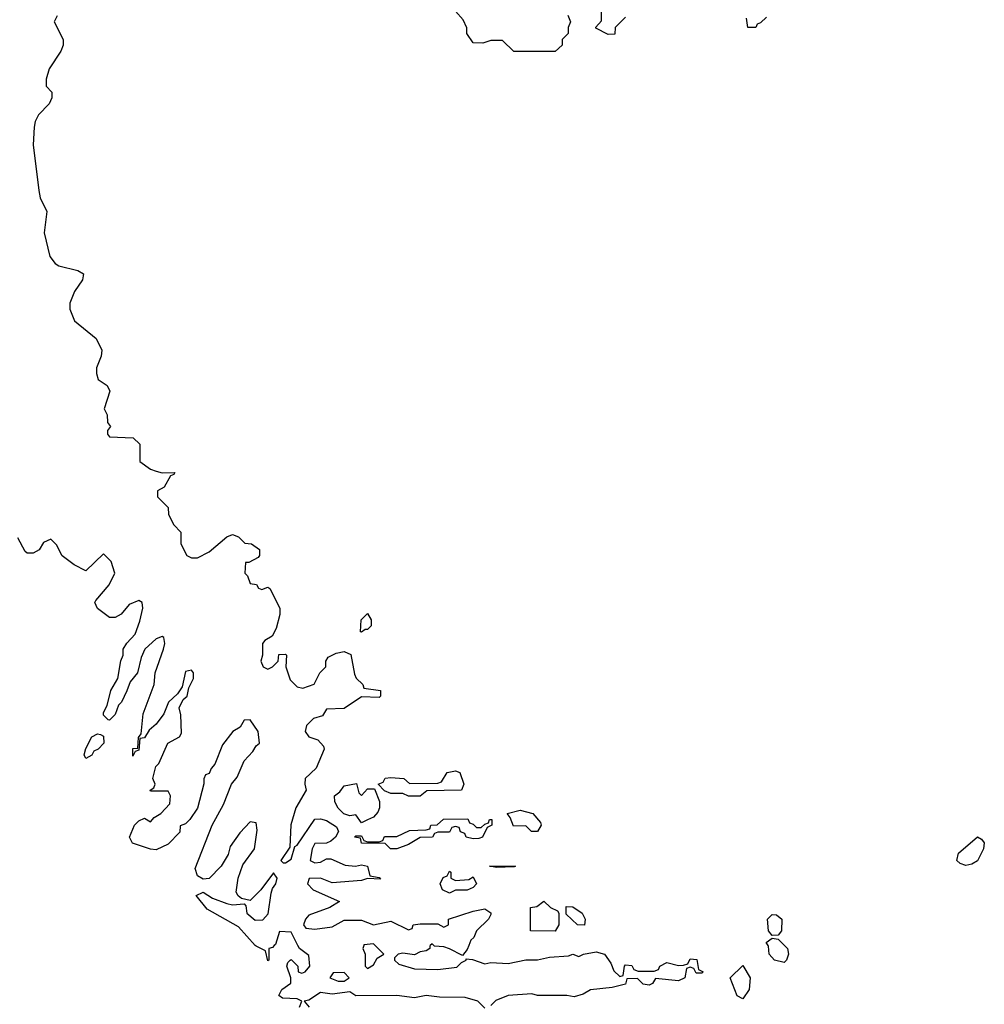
# Model space of a CAD drawing. Header units: inches. Extents: x 2668334 to 2765628, y 828034 to 955234.
# Tile 102 of 218: x 2711444 to 2714733, y 869799 to 873157. Entities that reach past the tile are written whole.
import ezdxf

# ---------------------------------------------------------------- set-up
doc = ezdxf.new("R2010")
doc.units = ezdxf.units.IN
doc.header["$MEASUREMENT"] = 0
doc.layers.add('C7816', color=7, linetype='Continuous')
doc.layers.add('C7817', color=7, linetype='Continuous')

msp = doc.modelspace()

# ---------------------------------------------------------------- linework, layer by layer
at = {"layer": 'C7816', "color": 4, "elevation": 16}
for points in [[(2712312.3, 870000), (2712306.4, 869993.6), (2712294, 869990), (2712294, 869950), (2712290, 869948), (2712282, 869982), (2712250, 869997.2), (2712247.5, 870000)], [(2712398, 869790), (2712406, 869810), (2712390, 869818), (2712340.4, 869820.4), (2712328, 869830), (2712338, 869850), (2712368.7, 869871.3), (2712369, 869890), (2712355.3, 869930), (2712358, 869942), (2712366, 869950), (2712370, 869952), (2712392, 869930), (2712394, 869910), (2712406, 869906), (2712418, 869910), (2712433.2, 869930), (2712430, 869966), (2712398, 869990), (2712393, 870000)], [(2712617.3, 870000), (2712614, 869990), (2712622, 869970), (2712622, 869930), (2712630, 869922), (2712650, 869934), (2712663.1, 869956.9), (2712686, 869970), (2712656, 870000)], [(2712844, 870000), (2712842, 869998), (2712842, 869990), (2712830, 869982), (2712810, 869979), (2712790, 869968.7), (2712750, 869974), (2712734, 869970), (2712722, 869958), (2712722, 869950), (2712736.9, 869936.9), (2712790, 869921), (2712870, 869918), (2712934, 869926), (2712950, 869942), (2712966, 869950), (2712966, 869954), (2712988, 869952), (2713030, 869938), (2713050, 869942), (2713110, 869938.8), (2713170, 869950.7), (2713210, 869950.8), (2713250, 869960.7), (2713315.3, 869964.7), (2713330, 869970.8), (2713350, 869962), (2713366, 869970), (2713410, 869978), (2713438, 869970), (2713459.8, 869939.8), (2713470, 869914), (2713490, 869894), (2713502, 869898), (2713506, 869930), (2713510, 869934), (2713531.3, 869931.3), (2713538, 869918), (2713552.7, 869912.7), (2713607.3, 869912.7), (2713622, 869918), (2713626, 869930), (2713650, 869942), (2713690, 869932), (2713707.3, 869932.7), (2713722, 869938), (2713730, 869954), (2713752.7, 869952.7), (2713758, 869918), (2713774, 869910), (2713770, 869906), (2713750, 869906), (2713742, 869922), (2713730, 869926), (2713718, 869922), (2713712, 869890), (2713690, 869879), (2713612, 869888), (2713602, 869870), (2713590, 869865.2), (2713570, 869868.7), (2713550, 869888), (2713514, 869886), (2713510, 869868.7), (2713463.6, 869856.4), (2713390, 869848.7), (2713365.4, 869834.6), (2713334.8, 869825.2), (2713310, 869829), (2713210, 869829.2), (2713190, 869835.3), (2713110, 869829.2), (2713067.9, 869812.1), (2713050, 869795.3)], [(2712975.3, 870000), (2712970, 869986), (2712954, 869966), (2712910, 869988.7), (2712890, 869995.3), (2712858, 869998), (2712856, 870000)], [(2714052, 870000), (2714062, 869990), (2714064.7, 869970), (2714058, 869950), (2714050, 869942), (2714018, 869950), (2713999, 869970), (2713997.2, 869997.2), (2713995.3, 870000)], [(2713030, 869786), (2713006, 869810), (2712963.1, 869823.1), (2712875.9, 869824.1), (2712830, 869829.3), (2712790, 869821.2), (2712730, 869829.4), (2712590, 869828.7), (2712570, 869842), (2712510, 869834), (2712470, 869839.3), (2712430, 869814), (2712414, 869810), (2712431, 869790)]]:
    msp.add_lwpolyline(points, dxfattribs=at)
for points in [[(2713910, 869818), (2713890, 869828), (2713866, 869890), (2713910, 869932), (2713934.8, 869890), (2713930.8, 869850)], [(2712550, 869908), (2712512.7, 869907.3), (2712502, 869890), (2712530, 869878), (2712550, 869878), (2712568, 869890)]]:
    msp.add_lwpolyline(points, close=True, dxfattribs=at)
at = {"layer": 'C7817', "color": 4, "elevation": 16}
for points in [[(2713510, 873166), (2713474, 873130), (2713472.7, 873107.3), (2713450, 873106), (2713408.4, 873128.4), (2713408.4, 873131.6), (2713427.3, 873152.7), (2713428, 873190)], [(2711572, 873170), (2711562, 873150), (2711592, 873090), (2711592, 873070), (2711584.7, 873050), (2711544.7, 872990), (2711534, 872954), (2711534, 872930), (2711554, 872910), (2711554, 872890), (2711544.7, 872870), (2711507.9, 872832.1), (2711497.3, 872810), (2711494, 872790), (2711490.7, 872730), (2711510, 872574), (2711514, 872550), (2711536.9, 872503.1), (2711527.7, 872430), (2711547.3, 872350), (2711565.2, 872325.2), (2711578, 872318), (2711642, 872302), (2711662, 872290), (2711658, 872270), (2711631, 872230), (2711614.8, 872190), (2711614.8, 872170), (2711631, 872130), (2711704.7, 872070), (2711724.7, 872030), (2711722, 872010), (2711706, 871970), (2711706, 871950), (2711712, 871930), (2711742, 871910), (2711752, 871890), (2711732, 871830), (2711742, 871810), (2711743.6, 871783.6), (2711754, 871770), (2711743.6, 871756.4), (2711743.6, 871743.6), (2711750, 871734), (2711831.6, 871731.6), (2711854, 871710), (2711854, 871650), (2711890, 871624.7), (2711910, 871618), (2711930, 871612), (2711972.7, 871612.7), (2711970, 871606), (2711958, 871602), (2711936.9, 871563.1), (2711914, 871550), (2711914, 871530), (2711950, 871494), (2711952, 871470), (2711970, 871434), (2711994, 871410), (2711994, 871370), (2712014, 871330), (2712030, 871322), (2712050, 871322), (2712090, 871342), (2712150, 871394), (2712170, 871402), (2712190, 871394), (2712212, 871372), (2712234, 871370), (2712262, 871350), (2712262, 871330), (2712256.9, 871323.1), (2712226, 871306), (2712214, 871306), (2712212, 871270), (2712221, 871261), (2712230, 871234), (2712251.3, 871231.3), (2712258, 871218), (2712270, 871214), (2712290, 871222), (2712296.9, 871216.9), (2712331.3, 871150), (2712330.9, 871129.1), (2712319.1, 871080.9), (2712305.4, 871054.6), (2712279.6, 871040.4), (2712272, 871030), (2712272, 870990), (2712266, 870970), (2712274, 870950), (2712290, 870942), (2712306, 870950), (2712326, 870970), (2712327.3, 870992.7), (2712350, 870994), (2712354, 870990), (2712352, 870950), (2712366.4, 870906.4), (2712390, 870882), (2712410, 870878), (2712448.4, 870891.6), (2712468, 870930), (2712488, 870950), (2712488, 870970), (2712496.4, 870983.6), (2712523.1, 870996.9), (2712550, 871002), (2712572.7, 870992.7), (2712585.4, 870925.4), (2712591.6, 870911.6), (2712614, 870890), (2712618, 870878), (2712674, 870870), (2712674, 870850), (2712670, 870846), (2712610, 870848), (2712550, 870808), (2712490, 870806), (2712476.9, 870783.1), (2712446.4, 870773.6), (2712422, 870750), (2712418, 870730), (2712430, 870712), (2712461, 870701), (2712479.8, 870679.8), (2712482.8, 870670), (2712454.8, 870605.2), (2712418, 870570), (2712416, 870550), (2712421, 870530), (2712385.5, 870470), (2712368.4, 870411.6), (2712364.7, 870335.3), (2712334, 870290), (2712342, 870282), (2712350, 870282), (2712370, 870294), (2712382, 870338), (2712390, 870342), (2712450, 870431.3), (2712470, 870432), (2712490, 870426.8), (2712524.7, 870404.7), (2712530.9, 870389.1), (2712521, 870370), (2712504.5, 870355.5), (2712490, 870349), (2712450, 870348), (2712441, 870330), (2712434, 870290), (2712450, 870282), (2712470, 870284.7), (2712490, 870296), (2712504.7, 870295.3), (2712553.7, 870273.7), (2712589.3, 870270.7), (2712610, 870274.8), (2712630, 870271), (2712638, 870238), (2712670, 870232), (2712674, 870226), (2712630, 870228.7), (2712610, 870222), (2712510, 870214), (2712470, 870229.2), (2712431.6, 870228.4), (2712426, 870210), (2712444.7, 870190), (2712534, 870150), (2712502, 870130), (2712430, 870104), (2712418.8, 870090), (2712411.3, 870070), (2712419.6, 870059.6), (2712450, 870056), (2712510, 870064), (2712550, 870086), (2712570, 870086.8), (2712610, 870086), (2712650, 870070.8), (2712710, 870082.8), (2712770, 870054), (2712782, 870058), (2712786, 870070), (2712810, 870074), (2712870, 870074), (2712890, 870062), (2712906, 870070), (2712906, 870090), (2712990, 870117.3), (2713030, 870124.7), (2713050.9, 870110.9), (2713050, 870106), (2713042, 870090), (2713002, 870050), (2712992.7, 870027.3), (2712982, 870018), (2712975.3, 870000)], [(2713312.7, 873172.7), (2713322, 873150), (2713314, 873130), (2713314, 873110), (2713294, 873090), (2713294, 873070), (2713270, 873048), (2713128.9, 873048.9), (2713090, 873086), (2713050, 873086), (2713023.6, 873076.4), (2712990, 873078), (2712969, 873110), (2712968.7, 873128.7), (2712956.4, 873156.4), (2712930, 873186)], [(2713990, 873166), (2713970, 873146), (2713958, 873142), (2713954, 873130), (2713926, 873130), (2713922, 873162)], [(2712247.5, 870000), (2712190, 870063.7), (2712083.6, 870123.6), (2712046, 870170), (2712070, 870182), (2712101.6, 870161.6), (2712150, 870142.8), (2712170, 870138.8), (2712210, 870142), (2712215.3, 870135.3), (2712219.1, 870110), (2712246.9, 870086.9), (2712273, 870087), (2712291.8, 870108.2), (2712301.2, 870178.8), (2712305.6, 870194.4), (2712317.2, 870210), (2712322, 870230), (2712310, 870248), (2712266.8, 870190), (2712230, 870153.2), (2712200.2, 870160.2), (2712188.9, 870168.9), (2712182, 870182), (2712189.4, 870230), (2712204.8, 870275.2), (2712245.2, 870330), (2712253.6, 870393.6), (2712250, 870418), (2712230, 870422), (2712195.3, 870384.7), (2712162, 870338), (2712154.8, 870310), (2712130.8, 870270), (2712090, 870228), (2712070, 870226), (2712050, 870238), (2712042.7, 870262.7), (2712100.9, 870410), (2712138.7, 870481.3), (2712166.6, 870550), (2712185.4, 870574.6), (2712209.7, 870630.3), (2712238.7, 870661.3), (2712250, 870681), (2712262, 870690), (2712257.2, 870730), (2712230, 870769), (2712210, 870768), (2712195.9, 870744.1), (2712170.7, 870729.3), (2712136, 870684), (2712110, 870618), (2712096.9, 870603.1), (2712090, 870586), (2712078, 870582), (2712071.6, 870568.4), (2712071.6, 870551.6), (2712050, 870468.7), (2712024.7, 870430), (2712010, 870415.3), (2711991.6, 870408.4), (2711990, 870386), (2711950, 870346), (2711910, 870326), (2711890, 870328), (2711829, 870349), (2711819, 870370), (2711835.3, 870410), (2711850, 870424.7), (2711870, 870434), (2711890, 870422), (2711903.1, 870436.9), (2711926, 870450), (2711956.4, 870483.6), (2711958, 870510), (2711950, 870526), (2711890, 870526), (2711889, 870530), (2711902, 870538), (2711906, 870550), (2711898, 870570), (2711908, 870610), (2711919, 870621), (2711949, 870690), (2711988.7, 870711.3), (2711996.4, 870723.6), (2711993.6, 870786.4), (2711988, 870810), (2712001.2, 870838.8), (2712015.3, 870850), (2712021.2, 870878.8), (2712037.2, 870910), (2712037.2, 870930), (2712030, 870939), (2712010, 870934), (2711998, 870882), (2711982, 870858), (2711952, 870830), (2711936, 870790), (2711910, 870755.3), (2711885.4, 870734.6), (2711870, 870708), (2711854, 870706), (2711850, 870666), (2711838, 870662), (2711830, 870646), (2711830, 870671.3), (2711847.3, 870672.7), (2711849, 870709), (2711858, 870722), (2711865.2, 870790), (2711902.7, 870890), (2711906, 870930), (2711935.1, 871010), (2711939.3, 871030), (2711935.3, 871050), (2711930, 871053.2), (2711910, 871045.2), (2711871, 871010), (2711858, 870982), (2711846, 870930), (2711820.7, 870899.3), (2711810, 870868), (2711791.3, 870830), (2711781, 870819), (2711770, 870788), (2711750, 870768), (2711746, 870770), (2711730, 870786), (2711730, 870794), (2711742, 870818), (2711755.3, 870870), (2711779, 870910), (2711789.4, 870970.6), (2711797.2, 870990), (2711797.2, 871010), (2711809.4, 871030.6), (2711838.4, 871061.6), (2711854.2, 871105.8), (2711864.5, 871150), (2711862, 871170), (2711850, 871176), (2711817.5, 871162.5), (2711790, 871129.3), (2711770, 871119), (2711750, 871119), (2711709.5, 871149.5), (2711700.9, 871170), (2711703.6, 871176.4), (2711749, 871230), (2711769, 871270), (2711756, 871310), (2711730, 871335.3), (2711670, 871278), (2711630, 871298), (2711588.9, 871328.9), (2711570, 871366), (2711550, 871386), (2711525.4, 871374.6), (2711511.1, 871348.9), (2711490, 871338), (2711470, 871338), (2711463.1, 871343.1), (2711438, 871390)], [(2712393, 870000), (2712370, 870046), (2712330, 870048), (2712316, 870004), (2712312.3, 870000)], [(2712656, 870000), (2712650, 870006), (2712618, 870002), (2712617.3, 870000)], [(2712856, 870000), (2712850, 870006), (2712844, 870000)], [(2713995.3, 870000), (2713988.7, 870010), (2714010, 870024.7), (2714030, 870022), (2714052, 870000)]]:
    msp.add_lwpolyline(points, dxfattribs=at)
for points in [[(2712610, 871068), (2712606, 871070), (2712608, 871110), (2712630, 871132), (2712642, 871110), (2712642, 871090), (2712630, 871078), (2712622, 871078)], [(2711670, 870638), (2711664, 870650), (2711670, 870672), (2711690, 870711.3), (2711710, 870722), (2711719.6, 870719.6), (2711730, 870714), (2711730.8, 870690), (2711711.3, 870670), (2711696.9, 870663.1), (2711690, 870648.7)], [(2712770, 870508.7), (2712750, 870518), (2712710, 870518), (2712688, 870528), (2712666, 870550), (2712683.1, 870556.9), (2712689.7, 870570.4), (2712710, 870573), (2712754, 870570), (2712772.7, 870552.7), (2712870, 870554), (2712882, 870558), (2712902, 870590), (2712930, 870595.5), (2712944.7, 870590), (2712958, 870550), (2712950.6, 870529.4), (2712832.7, 870527.3), (2712810, 870509)], [(2712610, 870512), (2712630, 870534), (2712654, 870534), (2712671.3, 870491.3), (2712671.1, 870468.9), (2712665.4, 870454.6), (2712650, 870438), (2712630, 870428), (2712610, 870418), (2712590, 870446), (2712570, 870442), (2712548.9, 870448.9), (2712530, 870468), (2712519, 870490), (2712518, 870510), (2712536, 870524), (2712550, 870544.7), (2712592.4, 870552.4), (2712601, 870521)], [(2713210, 870389.2), (2713189.3, 870389.3), (2713170, 870408), (2713127.3, 870407.3), (2713116.4, 870436.4), (2713106, 870450), (2713150, 870461), (2713194, 870450), (2713219.6, 870419.6), (2713222, 870410)], [(2713002, 870402), (2713018, 870402), (2713030, 870414), (2713042, 870418), (2713046, 870430), (2713054, 870430), (2713054, 870410), (2713038, 870402), (2713022, 870370), (2713010, 870365.2), (2712990, 870364), (2712966, 870370), (2712962, 870382), (2712947.3, 870387.3), (2712942, 870402), (2712930, 870406), (2712918, 870402), (2712910, 870386), (2712870, 870386), (2712858, 870382), (2712851.1, 870368.9), (2712810, 870368.7), (2712770, 870344), (2712730, 870329.3), (2712708, 870330), (2712690, 870348), (2712610, 870349), (2712606, 870366), (2712586, 870370), (2712590, 870374), (2712610, 870374), (2712618, 870358), (2712630, 870354), (2712670, 870354), (2712682, 870358), (2712688.4, 870371.6), (2712730, 870372), (2712772.7, 870392.7), (2712830, 870394), (2712842, 870398), (2712846, 870410), (2712868, 870412), (2712888.9, 870431.1), (2712971.6, 870431.6), (2712978, 870418), (2712990, 870414)], [(2714670, 870272.3), (2714650, 870279.3), (2714639.3, 870290), (2714644.9, 870315.1), (2714710, 870370.7), (2714723, 870363), (2714732.7, 870350), (2714730.4, 870329.6), (2714710, 870289.2), (2714690, 870277.2)], [(2713070, 870266), (2713046, 870270), (2713134, 870270), (2713130, 870268)], [(2712930, 870222), (2712975.3, 870224.7), (2712990, 870234), (2713002, 870210), (2712990, 870198), (2712970, 870189.2), (2712930, 870188.7), (2712910, 870178), (2712886, 870190), (2712878, 870210), (2712888, 870232), (2712902, 870238), (2712910, 870254), (2712914, 870250), (2712914, 870230)], [(2713270, 870049), (2713186, 870050), (2713186, 870130), (2713207.3, 870132.7), (2713231, 870151), (2713254, 870130), (2713278, 870118), (2713282, 870110), (2713282, 870070)], [(2713370, 870069), (2713346, 870070), (2713307.3, 870107.3), (2713307.3, 870132.7), (2713330, 870132), (2713362, 870110), (2713372, 870090)], [(2714010, 870034), (2713997.2, 870050), (2713994, 870090), (2714010, 870106), (2714024.7, 870104.7), (2714042, 870090), (2714041, 870050), (2714030, 870035.3)]]:
    msp.add_lwpolyline(points, close=True, dxfattribs=at)

doc.saveas('drawing.dxf')
